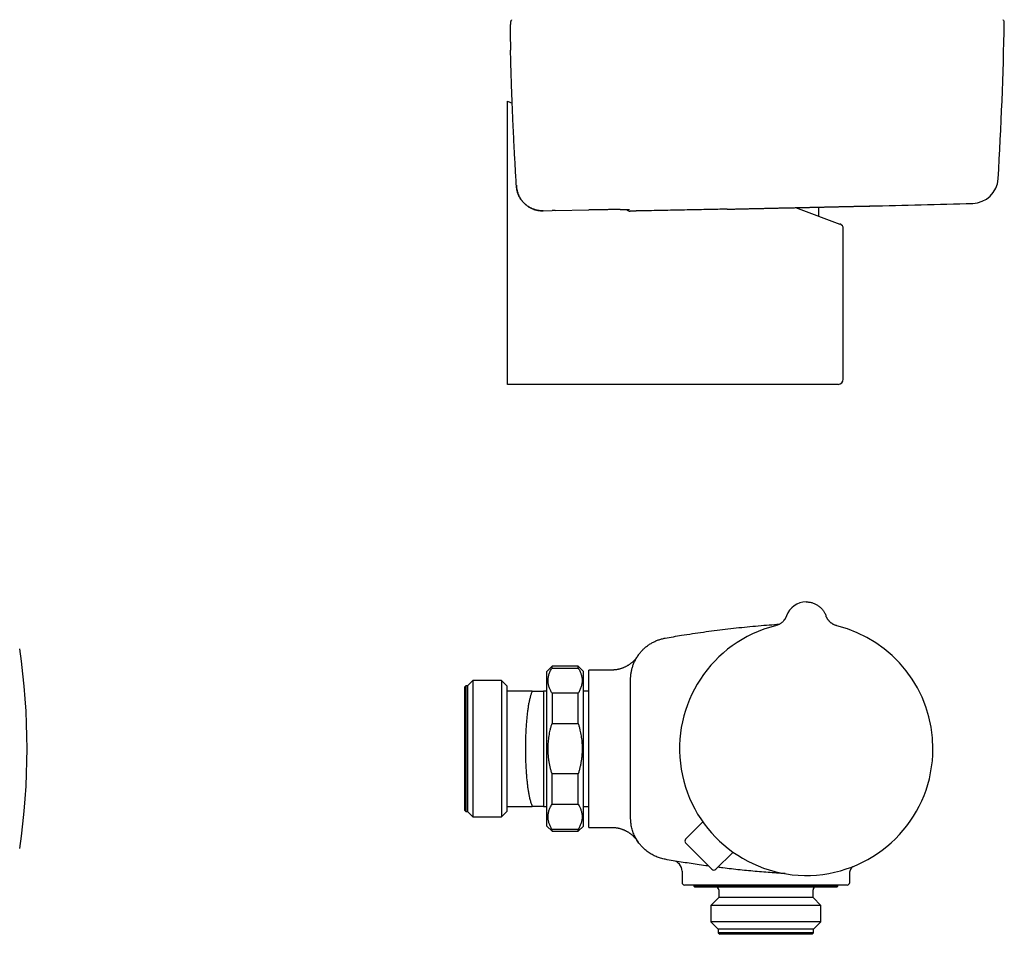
# Model space of a CAD drawing. Header units: millimetres. Extents: x 8 to 806, y 12 to 1720.
# Tile 59 of 129: x 575 to 763, y 914 to 1089. Entities that reach past the tile are written whole.
import ezdxf

# ---------------------------------------------------------------- set-up
doc = ezdxf.new("R2010")
doc.units = ezdxf.units.MM

msp = doc.modelspace()

# ---------------------------------------------------------------- linework, layer by layer
at = {"color": 7, "linetype": 'Continuous', "lineweight": 30}
for p, q in [((668.48, 1082.69), (668.48, 1082.69)), ((667.88, 1072.95), (668.81, 1072.61)), ((667.88, 1071.92), (667.88, 1072.95)), ((667.88, 1019.95), (667.88, 1071.92)), ((669.6, 1056.94), (669.61, 1056.74)), ((669.61, 1056.74), (669.61, 1056.74)), ((669.62, 1056.71), (669.62, 1056.7)), ((674.69, 1052.05), (674.67, 1052.05)), ((674.69, 1052.05), (676.44, 1052.08)), ((677, 1052.09), (676.43, 1052.08)), ((677, 1052.09), (683.4, 1052.21)), ((709.79, 1052.36), (709.77, 1052.36)), ((722.87, 1052.65), (731.32, 1049.53)), ((727.3, 1051.02), (727.3, 1052.75)), ((731.97, 1019.95), (731.97, 1048.6)), ((667.88, 1018.95), (667.88, 1019.95)), ((719.76, 1018.95), (667.88, 1018.95)), ((730.97, 1018.95), (719.76, 1018.95)), ((721.13, 974.8), (721.13, 974.8)), ((728.64, 974.85), (728.66, 974.8)), ((728.66, 974.8), (728.66, 974.8)), ((676.4, 965.2), (675.4, 964.2)), ((675.4, 949.45), (675.4, 964.2)), ((681.4, 965.2), (676.4, 965.2)), ((676.4, 964.84), (676.4, 965.2)), ((676.4, 964.84), (681.4, 964.84)), ((682.4, 964.2), (681.4, 965.2)), ((681.4, 964.84), (681.4, 965.2)), ((682.4, 949.45), (682.4, 964.2)), ((687.75, 964.45), (683.4, 964.45)), ((683.4, 949.45), (683.4, 964.45)), ((687.75, 964.45), (687.75, 964.45)), ((661.29, 962.45), (660.29, 961.45)), ((666.79, 962.45), (661.29, 962.45)), ((661.29, 962.45), (661.29, 936.45)), ((667.79, 961.45), (666.79, 962.45)), ((666.79, 962.45), (666.79, 936.45)), ((691.4, 949.45), (691.4, 962.67)), ((691.4, 962.65), (691.4, 962.67)), ((659.99, 961.45), (659.79, 961.25)), ((659.79, 937.65), (659.79, 961.25)), ((660.29, 961.45), (659.99, 961.45)), ((659.99, 961.45), (659.99, 937.45)), ((660.29, 961.45), (660.29, 937.45)), ((667.79, 961.45), (667.79, 960.45)), ((667.79, 960.45), (667.79, 938.45)), ((672.63, 960.45), (667.79, 960.45)), ((674.79, 960.45), (674.78, 960.45)), ((674.79, 960.45), (674.83, 960.45)), ((674.79, 960.45), (674.79, 938.45)), ((674.83, 960.45), (674.79, 960.45)), ((675.4, 960.45), (674.83, 960.45)), ((676.4, 960.04), (676.4, 954.25)), ((681.4, 960.04), (676.4, 960.04)), ((681.4, 954.25), (681.4, 960.04)), ((683.4, 960.45), (682.4, 960.45)), ((676.4, 954.25), (681.4, 954.25)), ((675.4, 934.7), (675.4, 949.45)), ((682.4, 934.7), (682.4, 949.45)), ((683.4, 934.45), (683.4, 949.45)), ((691.4, 936.23), (691.4, 949.45)), ((676.4, 938.86), (676.4, 944.65)), ((681.4, 944.65), (676.4, 944.65)), ((681.4, 938.86), (681.4, 944.65)), ((659.79, 937.65), (659.99, 937.45)), ((659.99, 937.45), (660.29, 937.45)), ((660.29, 937.45), (661.29, 936.45)), ((666.79, 936.45), (667.79, 937.45)), ((667.79, 938.45), (667.79, 937.45)), ((667.79, 938.45), (672.63, 938.45)), ((674.78, 938.45), (674.79, 938.45)), ((674.79, 938.45), (674.83, 938.45)), ((674.83, 938.45), (675.4, 938.45)), ((676.4, 938.86), (681.4, 938.86)), ((682.4, 938.45), (683.4, 938.45)), ((661.29, 936.45), (666.79, 936.45)), ((691.39, 936.26), (691.4, 936.24)), ((701.89, 932.17), (705.16, 935.5)), ((675.4, 934.7), (676.4, 933.7)), ((676.4, 933.7), (676.4, 934.06)), ((681.4, 934.06), (676.4, 934.06)), ((676.4, 933.7), (681.4, 933.7)), ((681.4, 933.7), (682.4, 934.7)), ((681.4, 933.7), (681.4, 934.06)), ((683.4, 934.45), (687.75, 934.45)), ((706.91, 926.45), (701.89, 931.47)), ((707.62, 926.44), (710.94, 929.71)), ((701.2, 926.11), (701.2, 923.95)), ((733.2, 923.95), (733.2, 925.56)), ((716.38, 923.45), (701.7, 923.45)), ((703.45, 923.45), (703.45, 923.25)), ((703.45, 923.25), (703.65, 923.05)), ((704.05, 923.25), (703.45, 923.25)), ((704.24, 923.05), (703.65, 923.05)), ((730.95, 923.25), (704.05, 923.25)), ((730.75, 923.05), (704.24, 923.05)), ((708.2, 922.55), (708.2, 921.05)), ((723.13, 923.45), (722.82, 923.45)), ((726.2, 921.05), (726.2, 922.55)), ((732.7, 923.45), (728.25, 923.45)), ((730.75, 923.05), (730.95, 923.25)), ((730.95, 923.25), (730.95, 923.45)), ((708.2, 921.05), (706.72, 919.57)), ((708.59, 921.05), (708.2, 921.05)), ((726.2, 921.05), (708.59, 921.05)), ((727.67, 919.57), (726.2, 921.05)), ((706.72, 919.57), (706.72, 916.43)), ((707.18, 919.57), (706.72, 919.57)), ((727.67, 919.57), (707.18, 919.57)), ((727.67, 916.43), (727.67, 919.57)), ((706.72, 916.43), (708.1, 915.05)), ((707.18, 916.43), (706.72, 916.43)), ((727.67, 916.43), (707.18, 916.43)), ((708.1, 915.05), (708.1, 914.35)), ((708.5, 915.05), (708.1, 915.05)), ((726.3, 915.05), (708.5, 915.05)), ((726.3, 915.05), (727.67, 916.43)), ((726.3, 914.35), (726.3, 915.05)), ((708.1, 914.35), (708.4, 914.05)), ((708.5, 914.35), (708.1, 914.35)), ((708.78, 914.05), (708.4, 914.05)), ((726.3, 914.35), (708.5, 914.35)), ((726, 914.05), (708.78, 914.05)), ((726, 914.05), (726.3, 914.35))]:
    msp.add_line(p, q, dxfattribs=at)
for centre, radius, start, end in [((62.8, 1100.72), 700, 356.5145, 358.95106), ((761.89, 1087.92), 0.8, 358.9511, 46.8037), ((756.52, 1058.46), 5, 271.5168, 356.5146), ((691.23, 1052.8), 0.8, 218.7607, 264.2386), ((736.83, 1059.96), 7, 271.2744, 271.3918), ((518.4, 10050.31), 9000, 271.391821, 271.516945), ((730.97, 1048.6), 1, 0.0816, 69.742), ((730.97, 1019.95), 1, 270, 0), ((724.9, 973.45), 4, 90, 160.3039), ((724.9, 949.45), 24.17, 104.0365, 0), ((724.9, 949.45), 24.17, 0, 75.9635), ((446.25, 949.45), 130, 351.5732, 8.4268), ((702.24, 931.82), 0.5, 135.5, 225), ((699.2, 926.11), 2, 359.9953, 80.3217), ((707.27, 926.8), 0.5, 225, 314.5), ((701.7, 923.95), 0.5, 180, 270), ((707.7, 922.55), 0.5, 0, 90), ((726.7, 922.55), 0.5, 90, 180), ((732.7, 923.95), 0.5, 270, 0)]:
    msp.add_arc(centre, radius, start, end, dxfattribs=at)
for points, knots in [([(668.69, 1088.46), (668.69, 1088.46), (668.67, 1088.44), (668.64, 1088.4), (668.61, 1088.35), (668.57, 1088.3), (668.55, 1088.25), (668.53, 1088.2), (668.51, 1088.16), (668.5, 1088.12), (668.49, 1088.08), (668.49, 1088.05), (668.48, 1088.02), (668.48, 1088), (668.47, 1087.97), (668.47, 1087.92), (668.46, 1087.87), (668.46, 1087.8), (668.45, 1087.73), (668.45, 1087.66), (668.45, 1087.58), (668.44, 1087.49), (668.44, 1087.39), (668.44, 1087.3), (668.44, 1087.19), (668.43, 1087.08), (668.43, 1086.97), (668.43, 1086.85), (668.43, 1086.73), (668.43, 1086.6), (668.43, 1086.46), (668.43, 1086.32), (668.43, 1086.18), (668.43, 1086.03), (668.43, 1085.87), (668.43, 1085.71), (668.43, 1085.55), (668.43, 1085.38), (668.44, 1085.21), (668.44, 1085.03), (668.44, 1084.85), (668.44, 1084.67), (668.44, 1084.48), (668.45, 1084.29), (668.45, 1084.1), (668.45, 1083.9), (668.46, 1083.71), (668.46, 1083.51), (668.47, 1083.31), (668.47, 1083.11), (668.48, 1082.91), (668.48, 1082.77), (668.48, 1082.7), (668.48, 1082.69)], [0, 0, 0, 0, 0.000754, 0.009664, 0.018299, 0.02664, 0.034693, 0.042522, 0.050259, 0.058073, 0.066152, 0.074781, 0.081433, 0.087928, 0.102159, 0.119616, 0.145721, 0.174277, 0.200967, 0.226335, 0.253187, 0.279273, 0.304995, 0.330247, 0.355029, 0.379508, 0.403728, 0.427725, 0.45153, 0.475168, 0.498665, 0.522046, 0.545311, 0.568934, 0.592603, 0.616319, 0.640079, 0.663879, 0.687713, 0.711575, 0.735456, 0.759348, 0.78324, 0.807121, 0.830984, 0.854819, 0.878619, 0.902377, 0.926087, 0.949746, 0.973338, 0.996943, 1, 1, 1, 1]), ([(669.61, 1056.74), (669.55, 1057.86), (669.41, 1060.11), (669.23, 1063.43), (669.06, 1066.69), (668.92, 1069.89), (668.79, 1073.09), (668.67, 1076.29), (668.57, 1079.49), (668.51, 1081.62), (668.48, 1082.69)], [0, 0, 0, 0, 0.1303021, 0.2606072, 0.3838359, 0.5070646, 0.6303036, 0.7535426, 0.87677, 1, 1, 1, 1]), ([(674.57, 1052.05), (674.53, 1052.05), (674.43, 1052.05), (674.21, 1052.06), (673.92, 1052.09), (673.59, 1052.15), (673.26, 1052.23), (672.94, 1052.33), (672.62, 1052.45), (672.32, 1052.6), (672.02, 1052.76), (671.74, 1052.94), (671.47, 1053.15), (671.21, 1053.37), (670.97, 1053.61), (670.74, 1053.87), (670.53, 1054.15), (670.33, 1054.44), (670.16, 1054.74), (670.02, 1055.04), (669.9, 1055.36), (669.79, 1055.68), (669.71, 1056), (669.65, 1056.34), (669.63, 1056.58), (669.62, 1056.7)], [0, 0, 0, 0, 0.013783, 0.041788, 0.08677, 0.131906, 0.177094, 0.22223, 0.267213, 0.312205, 0.357352, 0.40255, 0.447697, 0.49269, 0.539163, 0.585807, 0.632507, 0.67915, 0.725624, 0.770333, 0.815193, 0.860103, 0.904963, 0.949672, 1, 1, 1, 1]), ([(669.62, 1056.69), (669.62, 1056.64), (669.63, 1056.53), (669.65, 1056.35), (669.68, 1056.16), (669.72, 1055.97), (669.76, 1055.79), (669.82, 1055.6), (669.88, 1055.42), (669.94, 1055.24), (670.01, 1055.06), (670.09, 1054.88), (670.18, 1054.71), (670.28, 1054.54), (670.37, 1054.38), (670.48, 1054.22), (670.59, 1054.06), (670.71, 1053.91), (670.83, 1053.76), (670.96, 1053.62), (671.1, 1053.48), (671.24, 1053.35), (671.38, 1053.22), (671.53, 1053.1), (671.69, 1052.99), (671.84, 1052.88), (672.01, 1052.77), (672.17, 1052.68), (672.34, 1052.59), (672.52, 1052.5), (672.69, 1052.43), (672.87, 1052.36), (673.05, 1052.29), (673.24, 1052.24), (673.42, 1052.19), (673.61, 1052.15), (673.8, 1052.11), (673.99, 1052.09), (674.18, 1052.07), (674.37, 1052.05), (674.5, 1052.05), (674.57, 1052.05)], [0, 0, 0, 0, 0.019913, 0.0456081, 0.0714176, 0.0973115, 0.1232227, 0.1490722, 0.1748069, 0.2004455, 0.2261748, 0.2520458, 0.2779877, 0.3039132, 0.3297408, 0.3552717, 0.3810404, 0.4068506, 0.4326181, 0.4583906, 0.4842013, 0.5100956, 0.535984, 0.5617615, 0.5874739, 0.613164, 0.638869, 0.6646226, 0.6905585, 0.7162818, 0.7420084, 0.7678517, 0.7937461, 0.8196058, 0.8453598, 0.8709718, 0.8966329, 0.9224483, 0.9483545, 0.974282, 1, 1, 1, 1]), ([(674.57, 1052.05), (674.57, 1052.05), (674.59, 1052.05), (674.61, 1052.05), (674.63, 1052.05)], [0, 0, 0, 0, 0.0183726, 1, 1, 1, 1]), ([(689.4, 1052.29), (689.35, 1052.29), (689.21, 1052.29), (688.96, 1052.29), (688.64, 1052.28), (688.3, 1052.28), (687.95, 1052.28), (687.59, 1052.27), (687.2, 1052.27), (686.81, 1052.26), (686.41, 1052.26), (686, 1052.25), (685.58, 1052.24), (685.15, 1052.24), (684.71, 1052.23), (684.28, 1052.22), (683.84, 1052.21), (683.54, 1052.21), (683.4, 1052.21)], [0, 0, 0, 0, 0.0310556, 0.0958006, 0.1604419, 0.22488, 0.2892845, 0.3538917, 0.4186023, 0.4833132, 0.5479209, 0.6123257, 0.6767677, 0.7414129, 0.8061619, 0.8709113, 0.9355574, 1, 1, 1, 1]), ([(689.39, 1052.29), (689.43, 1052.29), (689.51, 1052.29), (689.64, 1052.29), (689.79, 1052.3), (689.92, 1052.3), (690.05, 1052.3), (690.18, 1052.3), (690.29, 1052.3), (690.4, 1052.3), (690.51, 1052.3), (690.6, 1052.3), (690.69, 1052.3), (690.77, 1052.3), (690.85, 1052.3), (690.92, 1052.3), (690.98, 1052.3), (691.03, 1052.29), (691.07, 1052.29), (691.1, 1052.29), (691.13, 1052.29), (691.14, 1052.29), (691.15, 1052.29), (691.15, 1052.29), (691.15, 1052.29)], [0, 0, 0, 0, 0.033009, 0.083817, 0.134671, 0.185512, 0.236278, 0.286916, 0.337374, 0.387588, 0.438011, 0.488369, 0.538556, 0.588556, 0.638338, 0.687846, 0.736984, 0.785596, 0.833422, 0.879958, 0.918944, 0.954325, 0.985328, 1, 1, 1, 1]), ([(691.15, 1052), (691.15, 1052), (691.16, 1052), (691.18, 1052), (691.19, 1052), (691.21, 1052), (691.22, 1052), (691.24, 1052), (691.26, 1052), (691.28, 1052), (691.3, 1052), (691.31, 1052)], [0, 0, 0, 0, 0.026177, 0.07603, 0.132889, 0.201562, 0.289087, 0.408297, 0.593549, 0.832965, 1, 1, 1, 1]), ([(694.3, 1052.05), (694.2, 1052.05), (694.01, 1052.04), (693.73, 1052.04), (693.46, 1052.03), (693.2, 1052.03), (692.95, 1052.02), (692.7, 1052.02), (692.48, 1052.01), (692.26, 1052.01), (692.07, 1052.01), (691.89, 1052), (691.73, 1052), (691.59, 1052), (691.48, 1052), (691.39, 1052), (691.34, 1052), (691.32, 1052)], [0, 0, 0, 0, 0.06666, 0.133556, 0.200455, 0.26712, 0.333788, 0.400694, 0.467611, 0.534293, 0.60134, 0.66864, 0.73596, 0.803034, 0.868551, 0.93428, 1, 1, 1, 1]), ([(709.77, 1052.36), (708.59, 1052.34), (706.25, 1052.29), (702.49, 1052.21), (698.51, 1052.13), (695.7, 1052.08), (694.3, 1052.05)], [0, 0, 0, 0, 0.22788, 0.455764, 0.727879, 1, 1, 1, 1]), ([(709.79, 1052.36), (709.84, 1052.36), (710, 1052.37), (710.26, 1052.37), (710.6, 1052.38), (710.94, 1052.39), (711.28, 1052.39), (711.62, 1052.4), (711.96, 1052.41), (712.31, 1052.42), (712.66, 1052.42), (713.01, 1052.43), (713.36, 1052.44), (713.71, 1052.45), (714.07, 1052.46), (714.42, 1052.46), (714.78, 1052.47), (715.15, 1052.48), (715.51, 1052.49), (715.88, 1052.5), (716.25, 1052.5), (716.62, 1052.51), (716.99, 1052.52), (717.36, 1052.53), (717.73, 1052.54), (718.1, 1052.55), (718.47, 1052.55), (718.84, 1052.56), (719.2, 1052.57), (719.57, 1052.58), (719.94, 1052.59), (720.3, 1052.6), (720.67, 1052.6), (721.04, 1052.61), (721.4, 1052.62), (721.77, 1052.63), (722.13, 1052.64), (722.5, 1052.64), (722.86, 1052.65), (723.22, 1052.66), (723.58, 1052.67), (723.93, 1052.68), (724.29, 1052.68), (724.64, 1052.69), (724.98, 1052.7), (725.33, 1052.71), (725.67, 1052.71), (726, 1052.72), (726.34, 1052.73), (726.67, 1052.74), (727, 1052.74), (727.33, 1052.75), (727.65, 1052.76), (727.97, 1052.77), (728.29, 1052.77), (728.61, 1052.78), (728.92, 1052.79), (729.22, 1052.79), (729.52, 1052.8), (729.81, 1052.81), (730.1, 1052.81), (730.39, 1052.82), (730.67, 1052.83), (730.94, 1052.83), (731.21, 1052.84), (731.48, 1052.84), (731.74, 1052.85), (731.99, 1052.86), (732.24, 1052.86), (732.49, 1052.87), (732.73, 1052.87), (732.96, 1052.88), (733.19, 1052.88), (733.42, 1052.89), (733.63, 1052.89), (733.84, 1052.9), (734.05, 1052.9), (734.24, 1052.91), (734.43, 1052.91), (734.62, 1052.91), (734.79, 1052.92), (734.96, 1052.92), (735.13, 1052.92), (735.29, 1052.93), (735.44, 1052.93), (735.58, 1052.93), (735.72, 1052.94), (735.85, 1052.94), (735.98, 1052.94), (736.1, 1052.95), (736.21, 1052.95), (736.31, 1052.95), (736.41, 1052.95), (736.5, 1052.96), (736.58, 1052.96), (736.65, 1052.96), (736.72, 1052.96), (736.78, 1052.96), (736.83, 1052.96), (736.87, 1052.96), (736.91, 1052.96), (736.94, 1052.97), (736.96, 1052.97), (736.98, 1052.97), (736.99, 1052.97), (736.99, 1052.97), (736.99, 1052.97)], [0, 0, 0, 0, 0.004193, 0.013982, 0.023796, 0.033589, 0.043344, 0.053067, 0.062765, 0.072441, 0.082103, 0.091754, 0.101401, 0.111049, 0.120701, 0.130364, 0.140041, 0.149739, 0.159463, 0.169219, 0.179011, 0.188822, 0.198608, 0.208358, 0.218078, 0.227774, 0.23745, 0.247112, 0.256765, 0.266414, 0.276064, 0.285719, 0.295385, 0.305065, 0.314767, 0.324494, 0.334252, 0.344045, 0.353853, 0.363631, 0.373376, 0.383093, 0.392786, 0.402461, 0.412123, 0.421776, 0.431426, 0.441078, 0.450736, 0.460403, 0.470086, 0.47979, 0.489519, 0.499278, 0.509073, 0.518875, 0.528646, 0.538386, 0.548098, 0.557789, 0.567462, 0.577123, 0.586777, 0.596428, 0.606082, 0.615741, 0.62541, 0.635095, 0.6448, 0.654531, 0.664291, 0.674085, 0.683879, 0.693658, 0.7034, 0.713109, 0.722792, 0.732456, 0.742105, 0.751745, 0.761383, 0.771024, 0.780672, 0.790334, 0.800015, 0.80972, 0.819457, 0.82923, 0.839044, 0.848851, 0.858605, 0.868332, 0.878036, 0.887723, 0.897395, 0.907058, 0.916715, 0.926371, 0.93603, 0.945696, 0.955372, 0.965062, 0.974772, 0.984505, 0.994266, 1, 1, 1, 1]), ([(697.99, 970.55), (698.51, 970.64), (699.55, 970.82), (701.28, 971.11), (703.19, 971.41), (705.27, 971.71), (707.36, 971.99), (709.45, 972.25), (711.54, 972.49), (713.64, 972.71), (715.75, 972.9), (717.8, 973.07), (719.15, 973.17), (719.8, 973.21)], [0, 0, 0, 0, 0.071814, 0.143627, 0.239437, 0.335249, 0.431058, 0.527058, 0.623061, 0.719061, 0.815252, 0.911446, 1, 1, 1, 1]), ([(721.13, 974.8), (721.12, 974.77), (721.1, 974.71), (721.06, 974.62), (721.02, 974.53), (720.98, 974.45), (720.93, 974.35), (720.87, 974.24), (720.79, 974.12), (720.7, 974), (720.6, 973.87), (720.48, 973.74), (720.34, 973.6), (720.18, 973.46), (719.99, 973.33), (719.79, 973.2), (719.56, 973.08), (719.3, 972.98), (719.12, 972.93), (719.03, 972.9)], [0, 0, 0, 0, 0.036641, 0.069365, 0.099539, 0.131162, 0.164781, 0.209629, 0.257635, 0.308799, 0.363573, 0.424052, 0.490443, 0.562627, 0.640404, 0.723482, 0.811463, 0.903841, 1, 1, 1, 1]), ([(730.76, 972.9), (730.69, 972.92), (730.55, 972.96), (730.34, 973.03), (730.16, 973.12), (729.98, 973.21), (729.83, 973.31), (729.67, 973.42), (729.53, 973.53), (729.4, 973.65), (729.29, 973.76), (729.2, 973.87), (729.12, 973.97), (729.06, 974.05), (729, 974.13), (728.95, 974.2), (728.91, 974.28), (728.86, 974.37), (728.8, 974.46), (728.75, 974.57), (728.7, 974.69), (728.68, 974.76), (728.66, 974.8)], [0, 0, 0, 0, 0.075717, 0.148675, 0.218543, 0.285041, 0.347935, 0.407039, 0.472761, 0.532653, 0.58661, 0.634584, 0.676564, 0.712571, 0.742997, 0.772673, 0.803097, 0.834244, 0.874156, 0.915093, 0.956782, 1, 1, 1, 1]), ([(691.4, 962.67), (691.4, 962.67), (691.4, 962.78), (691.4, 963.01), (691.42, 963.34), (691.46, 963.67), (691.5, 964), (691.57, 964.33), (691.65, 964.67), (691.74, 965), (691.84, 965.32), (691.96, 965.63), (692.09, 965.94), (692.23, 966.24), (692.39, 966.54), (692.56, 966.83), (692.74, 967.12), (692.94, 967.4), (693.14, 967.67), (693.36, 967.93), (693.58, 968.17), (693.82, 968.41), (694.06, 968.64), (694.32, 968.86), (694.59, 969.07), (694.87, 969.27), (695.15, 969.46), (695.44, 969.63), (695.73, 969.79), (696.03, 969.93), (696.34, 970.07), (696.65, 970.19), (696.98, 970.3), (697.31, 970.4), (697.65, 970.48), (697.88, 970.53), (697.99, 970.55)], [0, 0, 0, 0, 0.0000054, 0.0297079, 0.0594102, 0.0893194, 0.1192286, 0.1497881, 0.1803477, 0.211132, 0.2419162, 0.2716184, 0.3013206, 0.3312294, 0.3611383, 0.3916977, 0.4222571, 0.4530412, 0.4838253, 0.5135368, 0.5432483, 0.5731667, 0.6030853, 0.6336557, 0.664226, 0.6950213, 0.7258167, 0.7555152, 0.7852137, 0.8151189, 0.845024, 0.8755805, 0.9061369, 0.9369177, 0.9676985, 1, 1, 1, 1]), ([(692.74, 967.11), (692.74, 967.11), (692.74, 967.11), (692.73, 967.1), (692.73, 967.1), (692.72, 967.09), (692.72, 967.08), (692.71, 967.07), (692.7, 967.05), (692.69, 967.04), (692.68, 967.02), (692.66, 967), (692.65, 966.98), (692.62, 966.95), (692.6, 966.91), (692.56, 966.86), (692.51, 966.79), (692.44, 966.71), (692.36, 966.6), (692.26, 966.49), (692.15, 966.36), (692.03, 966.24), (691.9, 966.11), (691.76, 965.98), (691.62, 965.86), (691.47, 965.74), (691.32, 965.62), (691.16, 965.51), (691, 965.4), (690.83, 965.3), (690.66, 965.2), (690.49, 965.11), (690.31, 965.02), (690.13, 964.94), (689.94, 964.86), (689.76, 964.79), (689.57, 964.73), (689.38, 964.67), (689.19, 964.62), (688.99, 964.58), (688.8, 964.54), (688.6, 964.51), (688.4, 964.48), (688.21, 964.47), (688, 964.45), (687.85, 964.45), (687.76, 964.45), (687.75, 964.45)], [0, 0, 0, 0, 0.002896, 0.03016, 0.050482, 0.065823, 0.077667, 0.08704, 0.094688, 0.101192, 0.107042, 0.112699, 0.118422, 0.124719, 0.132173, 0.14152, 0.153762, 0.170162, 0.191384, 0.21564, 0.241248, 0.268133, 0.296047, 0.324687, 0.353828, 0.383319, 0.41306, 0.442986, 0.473052, 0.503224, 0.533482, 0.563807, 0.594188, 0.624614, 0.655078, 0.685575, 0.7161, 0.746648, 0.777217, 0.807803, 0.838406, 0.869023, 0.899652, 0.930293, 0.960943, 0.99509, 1, 1, 1, 1]), ([(692.74, 967.11), (692.73, 967.1), (692.72, 967.09), (692.7, 967.05), (692.69, 967.04)], [0, 0, 0, 0, 0.575339, 1, 1, 1, 1]), ([(676.4, 960.04), (676.34, 960.13), (676.23, 960.32), (676.09, 960.6), (675.96, 960.88), (675.86, 961.16), (675.77, 961.45), (675.71, 961.75), (675.66, 962.04), (675.64, 962.34), (675.65, 962.65), (675.68, 962.96), (675.73, 963.28), (675.82, 963.59), (675.93, 963.91), (676.06, 964.22), (676.21, 964.53), (676.34, 964.74), (676.4, 964.84)], [0, 0, 0, 0, 0.0592425, 0.1185152, 0.1777824, 0.2370173, 0.2974128, 0.3578517, 0.4182871, 0.4786781, 0.54299, 0.6073567, 0.6717267, 0.7360433, 0.8020046, 0.8680116, 0.9340271, 1, 1, 1, 1]), ([(681.4, 964.84), (681.45, 964.75), (681.56, 964.56), (681.7, 964.28), (681.83, 964), (681.93, 963.72), (682.02, 963.43), (682.09, 963.13), (682.13, 962.84), (682.15, 962.54), (682.14, 962.23), (682.11, 961.92), (682.06, 961.6), (681.97, 961.29), (681.87, 960.98), (681.73, 960.66), (681.58, 960.35), (681.46, 960.14), (681.4, 960.04)], [0, 0, 0, 0, 0.059242, 0.118515, 0.177782, 0.237017, 0.297413, 0.357852, 0.418287, 0.478678, 0.54299, 0.607357, 0.671727, 0.736043, 0.802005, 0.868012, 0.934027, 1, 1, 1, 1]), ([(672.63, 960.45), (672.6, 960.38), (672.54, 960.23), (672.45, 959.99), (672.36, 959.74), (672.28, 959.47), (672.2, 959.18), (672.13, 958.86), (672.05, 958.53), (671.98, 958.17), (671.91, 957.81), (671.85, 957.44), (671.79, 957.06), (671.74, 956.66), (671.69, 956.25), (671.64, 955.82), (671.59, 955.37), (671.55, 954.92), (671.51, 954.46), (671.47, 953.99), (671.44, 953.53), (671.42, 953.06), (671.39, 952.58), (671.37, 952.08), (671.35, 951.58), (671.34, 951.08), (671.33, 950.57), (671.32, 950.07), (671.32, 949.58), (671.32, 949.09), (671.33, 948.59), (671.33, 948.09), (671.35, 947.59), (671.36, 947.09), (671.38, 946.6), (671.4, 946.12), (671.43, 945.65), (671.45, 945.19), (671.49, 944.73), (671.52, 944.27), (671.56, 943.82), (671.61, 943.38), (671.65, 942.95), (671.7, 942.54), (671.75, 942.14), (671.81, 941.76), (671.86, 941.39), (671.93, 941.02), (671.99, 940.67), (672.06, 940.34), (672.14, 939.99), (672.22, 939.65), (672.32, 939.31), (672.42, 938.99), (672.52, 938.7), (672.6, 938.53), (672.63, 938.45)], [0, 0, 0, 0, 0.0197678, 0.0381474, 0.0565433, 0.0749391, 0.0933186, 0.1122514, 0.1312024, 0.1501532, 0.1690859, 0.1871357, 0.2052016, 0.2232673, 0.241317, 0.2599073, 0.2785152, 0.2971231, 0.3157133, 0.3334892, 0.3512808, 0.3690723, 0.3868481, 0.4051504, 0.4234697, 0.4417891, 0.4600912, 0.4776987, 0.4953215, 0.5129444, 0.5305518, 0.5486732, 0.5668112, 0.5849493, 0.6030707, 0.6206391, 0.6382226, 0.6558062, 0.6733746, 0.6914482, 0.7095381, 0.727628, 0.7457017, 0.7633631, 0.7810395, 0.798716, 0.8163776, 0.8345402, 0.8527191, 0.870898, 0.8890608, 0.9112197, 0.9334214, 0.955638, 0.9778405, 1, 1, 1, 1]), ([(672.63, 960.45), (672.74, 960.45), (672.96, 960.45), (673.28, 960.45), (673.54, 960.45), (673.77, 960.45), (673.96, 960.45), (674.14, 960.45), (674.3, 960.45), (674.43, 960.45), (674.55, 960.45), (674.65, 960.45), (674.72, 960.45), (674.77, 960.45), (674.78, 960.45), (674.78, 960.45)], [0, 0, 0, 0, 0.094786, 0.18958, 0.28436, 0.355825, 0.427309, 0.498787, 0.570244, 0.641515, 0.7128, 0.784066, 0.856038, 0.928031, 1, 1, 1, 1]), ([(676.4, 944.65), (676.34, 944.85), (676.21, 945.27), (676.06, 945.89), (675.92, 946.53), (675.81, 947.17), (675.73, 947.82), (675.68, 948.44), (675.65, 949.03), (675.64, 949.6), (675.66, 950.16), (675.7, 950.73), (675.76, 951.3), (675.84, 951.88), (675.94, 952.45), (676.06, 953.03), (676.21, 953.64), (676.34, 954.05), (676.4, 954.25)], [0, 0, 0, 0, 0.066097, 0.132212, 0.198304, 0.265258, 0.332239, 0.399189, 0.457174, 0.5152, 0.573226, 0.631212, 0.690494, 0.749814, 0.809139, 0.868427, 0.934174, 1, 1, 1, 1]), ([(681.4, 954.25), (681.46, 954.05), (681.58, 953.64), (681.73, 953.04), (681.85, 952.46), (681.95, 951.9), (682.03, 951.34), (682.09, 950.77), (682.13, 950.2), (682.15, 949.62), (682.14, 949.04), (682.12, 948.44), (682.06, 947.82), (681.98, 947.18), (681.87, 946.55), (681.74, 945.91), (681.58, 945.27), (681.46, 944.86), (681.4, 944.65)], [0, 0, 0, 0, 0.065748, 0.131573, 0.189589, 0.247639, 0.305686, 0.363696, 0.422953, 0.482254, 0.541554, 0.600811, 0.66687, 0.732958, 0.79902, 0.866003, 0.933011, 1, 1, 1, 1]), ([(674.78, 938.45), (674.78, 938.45), (674.77, 938.45), (674.72, 938.45), (674.65, 938.45), (674.56, 938.45), (674.44, 938.45), (674.3, 938.45), (674.14, 938.45), (673.96, 938.45), (673.77, 938.45), (673.55, 938.45), (673.28, 938.45), (672.97, 938.45), (672.74, 938.45), (672.63, 938.45)], [0, 0, 0, 0, 0.0712368, 0.1424979, 0.2137377, 0.2857353, 0.3577533, 0.4297565, 0.5007903, 0.5718443, 0.6429049, 0.7139475, 0.8092915, 0.9046493, 1, 1, 1, 1]), ([(676.4, 934.06), (676.34, 934.15), (676.23, 934.34), (676.09, 934.62), (675.96, 934.9), (675.86, 935.18), (675.77, 935.47), (675.71, 935.77), (675.66, 936.06), (675.64, 936.36), (675.65, 936.67), (675.68, 936.98), (675.73, 937.3), (675.82, 937.61), (675.93, 937.92), (676.06, 938.24), (676.21, 938.55), (676.34, 938.76), (676.4, 938.86)], [0, 0, 0, 0, 0.059242, 0.118515, 0.177782, 0.237017, 0.297413, 0.357852, 0.418287, 0.478678, 0.54299, 0.607357, 0.671727, 0.736043, 0.802005, 0.868012, 0.934027, 1, 1, 1, 1]), ([(681.4, 938.86), (681.45, 938.77), (681.56, 938.58), (681.7, 938.3), (681.83, 938.02), (681.93, 937.74), (682.02, 937.45), (682.09, 937.15), (682.13, 936.86), (682.15, 936.56), (682.14, 936.25), (682.11, 935.94), (682.06, 935.62), (681.97, 935.31), (681.87, 934.99), (681.73, 934.68), (681.58, 934.37), (681.46, 934.16), (681.4, 934.06)], [0, 0, 0, 0, 0.0592425, 0.1185152, 0.1777824, 0.2370173, 0.2974128, 0.3578517, 0.4182871, 0.4786781, 0.54299, 0.6073567, 0.6717267, 0.7360433, 0.8020046, 0.8680116, 0.9340271, 1, 1, 1, 1]), ([(697.99, 928.35), (697.85, 928.38), (697.56, 928.44), (697.12, 928.55), (696.69, 928.69), (696.28, 928.86), (695.87, 929.04), (695.48, 929.25), (695.09, 929.48), (694.72, 929.73), (694.36, 930.01), (694.06, 930.26), (693.82, 930.49), (693.63, 930.68), (693.44, 930.88), (693.23, 931.13), (692.99, 931.43), (692.73, 931.79), (692.49, 932.17), (692.28, 932.57), (692.08, 932.98), (691.9, 933.41), (691.75, 933.85), (691.63, 934.3), (691.53, 934.73), (691.47, 935.13), (691.43, 935.49), (691.4, 935.86), (691.4, 936.1), (691.4, 936.23)], [0, 0, 0, 0, 0.040047, 0.080085, 0.120589, 0.161093, 0.200776, 0.240489, 0.28017, 0.32101, 0.361883, 0.402722, 0.426945, 0.451168, 0.475502, 0.499836, 0.539515, 0.579224, 0.618904, 0.659732, 0.700594, 0.741422, 0.783807, 0.826231, 0.868617, 0.90144, 0.934294, 0.967161, 1, 1, 1, 1]), ([(687.75, 934.45), (687.82, 934.45), (687.95, 934.45), (688.15, 934.44), (688.35, 934.42), (688.54, 934.4), (688.74, 934.37), (688.93, 934.33), (689.13, 934.29), (689.32, 934.24), (689.5, 934.19), (689.69, 934.13), (689.87, 934.07), (690.05, 934), (690.22, 933.92), (690.39, 933.84), (690.56, 933.75), (690.72, 933.66), (690.88, 933.57), (691.04, 933.47), (691.19, 933.37), (691.33, 933.27), (691.47, 933.16), (691.6, 933.05), (691.73, 932.94), (691.85, 932.83), (691.97, 932.72), (692.08, 932.61), (692.17, 932.51), (692.26, 932.42), (692.33, 932.33), (692.38, 932.27), (692.43, 932.21), (692.47, 932.17), (692.49, 932.13), (692.52, 932.1), (692.54, 932.07), (692.55, 932.05), (692.57, 932.03), (692.58, 932.01), (692.59, 931.99), (692.61, 931.98), (692.62, 931.96), (692.63, 931.95), (692.64, 931.94), (692.65, 931.92), (692.66, 931.91), (692.66, 931.9), (692.67, 931.89), (692.67, 931.88), (692.67, 931.88), (692.67, 931.88)], [0, 0, 0, 0, 0.0261716, 0.0533697, 0.0804742, 0.1074812, 0.1343861, 0.1611842, 0.1878699, 0.214437, 0.2408785, 0.2671866, 0.2933524, 0.3193657, 0.345215, 0.3708872, 0.3963669, 0.4216366, 0.4466758, 0.4714603, 0.4959615, 0.5201452, 0.5439695, 0.5673822, 0.5903159, 0.6126792, 0.6343379, 0.6550745, 0.6745074, 0.6920029, 0.7068573, 0.7188903, 0.7285525, 0.7364656, 0.7431753, 0.749125, 0.7546849, 0.760184, 0.7658913, 0.7720647, 0.7790421, 0.7872043, 0.7970111, 0.8090342, 0.8239839, 0.8427063, 0.8661004, 0.8948921, 0.9292811, 0.968706, 1, 1, 1, 1]), ([(692.69, 931.86), (692.69, 931.87), (692.67, 931.89), (692.65, 931.93), (692.63, 931.96), (692.62, 931.97)], [0, 0, 0, 0, 0.213248, 0.869778, 1, 1, 1, 1]), ([(692.64, 931.94), (692.65, 931.93), (692.67, 931.9), (692.69, 931.86), (692.72, 931.81), (692.74, 931.79), (692.75, 931.78), (692.74, 931.78), (692.74, 931.78)], [0, 0, 0, 0, 0.0562897, 0.2802091, 0.5042025, 0.7281946, 0.9521119, 1, 1, 1, 1]), ([(706.31, 927.05), (706.11, 927.08), (705.37, 927.17), (704.12, 927.35), (702.56, 927.59), (701.04, 927.83), (699.51, 928.08), (698.5, 928.26), (697.99, 928.35)], [0, 0, 0, 0, 0.070228, 0.266159, 0.449598, 0.633036, 0.816518, 1, 1, 1, 1]), ([(720.85, 925.62), (720.73, 925.63), (720.06, 925.67), (718.84, 925.75), (717.2, 925.88), (715.55, 926.01), (713.91, 926.17), (712.27, 926.33), (710.63, 926.51), (709.21, 926.68), (708.34, 926.79), (708.01, 926.83)], [0, 0, 0, 0, 0.028662, 0.156482, 0.284302, 0.412079, 0.539857, 0.667669, 0.795482, 0.923257, 1, 1, 1, 1]), ([(733.2, 925.56), (733.2, 925.6), (733.2, 925.67), (733.21, 925.78), (733.22, 925.89), (733.24, 926), (733.27, 926.11), (733.3, 926.22), (733.34, 926.32), (733.39, 926.42), (733.44, 926.51), (733.49, 926.61), (733.55, 926.69), (733.61, 926.78), (733.67, 926.86), (733.72, 926.92), (733.76, 926.96), (733.77, 926.97)], [0, 0, 0, 0, 0.06505, 0.138786, 0.211932, 0.284466, 0.356365, 0.427594, 0.498117, 0.567887, 0.636848, 0.704933, 0.772061, 0.838136, 0.903039, 0.966624, 1, 1, 1, 1]), ([(722.82, 923.45), (722.67, 923.45), (722.36, 923.45), (721.89, 923.45), (721.4, 923.45), (720.88, 923.45), (720.35, 923.45), (719.81, 923.45), (719.27, 923.45), (718.72, 923.45), (718.17, 923.45), (717.61, 923.45), (717.01, 923.45), (716.6, 923.45), (716.38, 923.45)], [0, 0, 0, 0, 0.075156, 0.150332, 0.225489, 0.308564, 0.39169, 0.474816, 0.557893, 0.642588, 0.727334, 0.812081, 0.896778, 1, 1, 1, 1]), ([(724.55, 923.45), (724.43, 923.45), (724.2, 923.45), (723.85, 923.45), (723.5, 923.45), (723.25, 923.45), (723.13, 923.45)], [0, 0, 0, 0, 0.24949, 0.499182, 0.749487, 1, 1, 1, 1]), ([(728.25, 923.45), (728.11, 923.45), (727.84, 923.45), (727.42, 923.45), (726.98, 923.45), (726.52, 923.45), (726.05, 923.45), (725.57, 923.45), (725.07, 923.45), (724.72, 923.45), (724.55, 923.45)], [0, 0, 0, 0, 0.123415, 0.246829, 0.370793, 0.494755, 0.62067, 0.746581, 0.873292, 1, 1, 1, 1])]:
    msp.add_open_spline(points, degree=3, knots=knots, dxfattribs=at)
msp.add_open_spline([(724.9, 977.45), (725, 977.45), (725.2, 977.44), (725.51, 977.41), (725.81, 977.35), (726.1, 977.27), (726.39, 977.16), (726.67, 977.04), (726.94, 976.89), (727.2, 976.72), (727.45, 976.54), (727.67, 976.33), (727.89, 976.11), (728.08, 975.87), (728.26, 975.62), (728.41, 975.36), (728.55, 975.08), (728.63, 974.89), (728.66, 974.8)], degree=3, dxfattribs=at)

doc.saveas('drawing.dxf')
